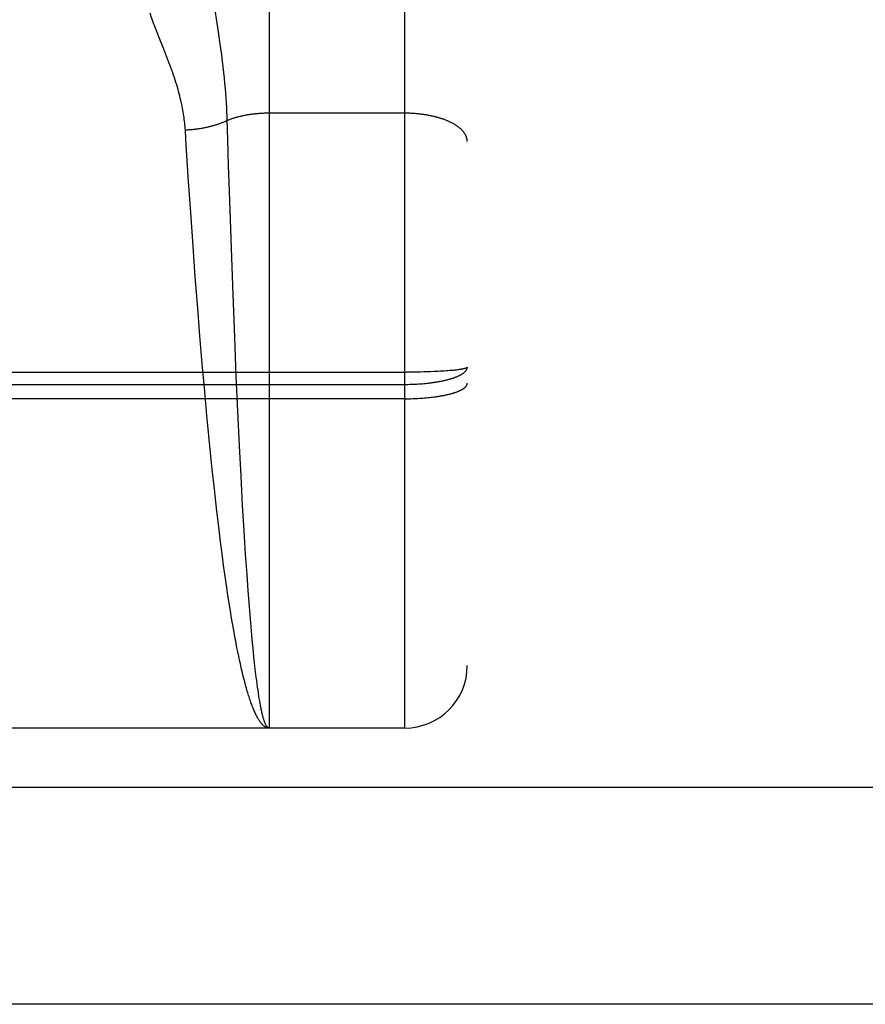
# Model space of a CAD drawing. Header units: inches. Extents: x 0 to 253, y 0 to 164.
# Tile 20 of 97: x 82.227 to 82.632, y 46.093 to 46.565. Entities that reach past the tile are written whole.
import ezdxf

# ---------------------------------------------------------------- set-up
doc = ezdxf.new("R2010")
doc.units = ezdxf.units.IN
doc.header["$LTSCALE"] = 13.939812
doc.header["$MEASUREMENT"] = 0
doc.linetypes.add('HIDDEN', pattern=[0.2, 0.1, -0.1])
doc.layers.add('RIGHTHAND_DOOR_ASSEMBLY', color=7, linetype='CONTINUOUS')

msp = doc.modelspace()

# ---------------------------------------------------------------- linework, layer by layer
at = {"layer": 'RIGHTHAND_DOOR_ASSEMBLY', "color": 8, "linetype": 'HIDDEN'}
for p, q in [((82.41133, 46.22543), (82.41133, 48.01043)), ((82.44133, 47.98043), (82.44133, 46.25543)), ((82.34633, 47.03623), (82.34633, 46.22543)), ((82.32204, 46.55951), (82.31968, 46.57523)), ((82.29346, 46.55698), (82.29261, 46.55914)), ((82.32275, 46.55461), (82.32204, 46.55951)), ((82.2958, 46.5511), (82.29346, 46.55698)), ((82.32319, 46.55144), (82.32275, 46.55461)), ((82.29678, 46.54861), (82.2958, 46.5511)), ((82.3236, 46.54838), (82.32319, 46.55144)), ((82.32398, 46.54542), (82.3236, 46.54838)), ((82.32432, 46.54259), (82.32398, 46.54542)), ((82.32463, 46.53987), (82.32432, 46.54259)), ((82.3249, 46.53726), (82.32463, 46.53987)), ((82.32515, 46.53474), (82.3249, 46.53726)), ((82.32536, 46.53231), (82.32515, 46.53474)), ((82.32555, 46.52996), (82.32536, 46.53231)), ((82.32572, 46.52767), (82.32555, 46.52996)), ((82.32586, 46.52543), (82.32572, 46.52767)), ((82.32599, 46.52324), (82.32586, 46.52543)), ((82.32609, 46.52109), (82.32599, 46.52324)), ((82.41133, 46.5204), (82.34592, 46.5204)), ((82.3064, 46.50794), (82.30613, 46.51229)), ((82.3265, 46.50773), (82.32636, 46.51235)), ((82.30755, 46.48995), (82.3064, 46.50794)), ((82.32669, 46.50149), (82.3265, 46.50773)), ((82.32689, 46.49516), (82.32669, 46.50149)), ((82.32714, 46.48712), (82.32689, 46.49516)), ((82.30871, 46.47275), (82.30755, 46.48995)), ((82.32757, 46.47401), (82.32714, 46.48712)), ((82.3282, 46.45561), (82.32757, 46.47401)), ((82.30984, 46.45665), (82.30871, 46.47275)), ((82.31092, 46.44188), (82.30984, 46.45665)), ((82.329, 46.43349), (82.3282, 46.45561)), ((82.31207, 46.42694), (82.31092, 46.44188)), ((82.3298, 46.41295), (82.329, 46.43349)), ((82.31314, 46.4136), (82.31207, 46.42694)), ((82.31425, 46.40025), (82.31314, 46.4136)), ((82.33058, 46.39421), (82.3298, 46.41295)), ((82.31542, 46.38697), (82.31425, 46.40025)), ((81.84548, 46.39617), (82.41217, 46.39617)), ((82.33133, 46.3774), (82.33058, 46.39421)), ((82.41385, 46.39618), (82.41217, 46.39617)), ((82.41552, 46.39619), (82.41385, 46.39618)), ((82.41718, 46.39622), (82.41552, 46.39619)), ((82.41882, 46.39625), (82.41718, 46.39622)), ((82.42044, 46.39629), (82.41882, 46.39625)), ((82.42202, 46.39633), (82.42044, 46.39629)), ((82.42358, 46.39638), (82.42202, 46.39633)), ((82.4251, 46.39644), (82.42358, 46.39638)), ((82.4262, 46.39649), (82.4251, 46.39644)), ((82.42729, 46.39654), (82.4262, 46.39649)), ((82.42834, 46.3966), (82.42729, 46.39654)), ((82.42937, 46.39666), (82.42834, 46.3966)), ((82.43036, 46.39672), (82.42937, 46.39666)), ((82.43132, 46.39679), (82.43036, 46.39672)), ((82.43224, 46.39686), (82.43132, 46.39679)), ((82.43283, 46.39691), (82.43224, 46.39686)), ((82.43341, 46.39696), (82.43283, 46.39691)), ((82.43397, 46.39701), (82.43341, 46.39696)), ((82.43452, 46.39706), (82.43397, 46.39701)), ((82.43504, 46.39711), (82.43452, 46.39706)), ((82.43555, 46.39717), (82.43504, 46.39711)), ((82.43603, 46.39722), (82.43555, 46.39717)), ((82.4365, 46.39728), (82.43603, 46.39722)), ((82.43695, 46.39734), (82.4365, 46.39728)), ((82.43738, 46.3974), (82.43695, 46.39734)), ((81.84591, 46.39034), (82.41133, 46.39034)), ((82.41133, 46.39034), (82.41217, 46.39034)), ((82.41217, 46.39034), (82.41301, 46.39035)), ((82.41301, 46.39035), (82.41385, 46.39037)), ((82.41385, 46.39037), (82.41469, 46.39039)), ((82.41469, 46.39039), (82.41552, 46.39042)), ((82.41552, 46.39042), (82.41635, 46.39046)), ((82.41635, 46.39046), (82.41718, 46.3905)), ((82.41718, 46.3905), (82.418, 46.39055)), ((82.418, 46.39055), (82.41882, 46.3906)), ((82.41882, 46.3906), (82.41963, 46.39066)), ((82.41963, 46.39066), (82.42044, 46.39073)), ((82.42044, 46.39073), (82.42123, 46.3908)), ((82.42123, 46.3908), (82.42202, 46.39088)), ((82.31648, 46.37545), (82.31542, 46.38697)), ((82.42396, 46.38413), (82.42472, 46.38422)), ((82.42472, 46.38422), (82.42547, 46.38431)), ((82.41175, 46.38343), (81.84633, 46.38343)), ((82.41175, 46.38343), (82.41259, 46.38344)), ((82.41259, 46.38344), (82.41343, 46.38345)), ((82.41343, 46.38345), (82.41427, 46.38347)), ((82.41427, 46.38347), (82.4151, 46.38349)), ((82.4151, 46.38349), (82.41594, 46.38352)), ((82.41594, 46.38352), (82.41676, 46.38356)), ((82.41676, 46.38356), (82.41759, 46.3836)), ((82.41759, 46.3836), (82.41841, 46.38365)), ((82.41841, 46.38365), (82.41922, 46.3837)), ((82.41922, 46.3837), (82.42003, 46.38376)), ((82.42003, 46.38376), (82.42083, 46.38382)), ((82.42083, 46.38382), (82.42163, 46.38389)), ((82.42163, 46.38389), (82.42241, 46.38396)), ((82.42241, 46.38396), (82.42319, 46.38404)), ((82.42319, 46.38404), (82.42396, 46.38413)), ((82.31679, 46.37216), (82.31648, 46.37545)), ((82.33212, 46.3608), (82.33133, 46.3774)), ((82.31791, 46.36075), (82.31679, 46.37216)), ((82.31905, 46.34954), (82.31791, 46.36075)), ((82.33286, 46.34626), (82.33212, 46.3608)), ((82.32006, 46.34014), (82.31905, 46.34954)), ((82.33362, 46.33221), (82.33286, 46.34626)), ((82.32041, 46.33705), (82.32006, 46.34014)), ((82.32127, 46.32944), (82.32041, 46.33705)), ((82.33433, 46.3202), (82.33362, 46.33221)), ((82.32215, 46.322), (82.32127, 46.32944)), ((82.32305, 46.31475), (82.32215, 46.322)), ((82.33505, 46.3087), (82.33433, 46.3202)), ((82.32378, 46.30909), (82.32305, 46.31475)), ((82.32451, 46.30356), (82.32378, 46.30909)), ((82.3357, 46.2991), (82.33505, 46.3087)), ((82.32526, 46.29818), (82.32451, 46.30356)), ((82.32601, 46.29295), (82.32526, 46.29818)), ((82.33626, 46.29125), (82.3357, 46.2991)), ((82.32658, 46.28912), (82.32601, 46.29295)), ((82.33684, 46.28375), (82.33626, 46.29125)), ((82.32716, 46.28538), (82.32658, 46.28912)), ((82.32774, 46.28174), (82.32716, 46.28538)), ((82.32832, 46.27819), (82.32774, 46.28174)), ((82.33733, 46.2778), (82.33684, 46.28375)), ((82.32891, 46.27474), (82.32832, 46.27819)), ((82.33782, 46.27212), (82.33733, 46.2778)), ((82.32951, 46.27139), (82.32891, 46.27474)), ((82.3299, 46.26921), (82.32951, 46.27139)), ((82.33821, 46.26778), (82.33782, 46.27212)), ((82.3303, 46.26708), (82.3299, 46.26921)), ((82.33861, 46.26363), (82.33821, 46.26778)), ((82.33131, 46.26196), (82.3309, 46.26397)), ((82.33171, 46.25999), (82.33131, 46.26196)), ((82.33902, 46.25968), (82.33861, 46.26363)), ((82.33212, 46.25808), (82.33171, 46.25999)), ((82.33253, 46.25621), (82.33212, 46.25808)), ((82.33932, 46.25684), (82.33902, 46.25968)), ((82.33953, 46.25501), (82.33932, 46.25684)), ((82.33294, 46.2544), (82.33253, 46.25621)), ((82.33335, 46.25263), (82.33294, 46.2544)), ((82.33376, 46.25092), (82.33335, 46.25263)), ((82.33984, 46.25236), (82.33953, 46.25501)), ((82.34015, 46.24983), (82.33984, 46.25236)), ((82.33417, 46.24926), (82.33376, 46.25092)), ((82.33459, 46.24765), (82.33417, 46.24926)), ((82.34035, 46.24821), (82.34015, 46.24983)), ((82.34056, 46.24664), (82.34035, 46.24821)), ((82.34077, 46.24512), (82.34056, 46.24664)), ((82.34098, 46.24366), (82.34077, 46.24512)), ((82.34119, 46.24225), (82.34098, 46.24366)), ((82.3414, 46.24089), (82.34119, 46.24225)), ((82.34161, 46.23959), (82.3414, 46.24089)), ((82.34182, 46.23835), (82.34161, 46.23959)), ((82.34203, 46.23716), (82.34182, 46.23835)), ((82.41133, 46.22543), (81.84633, 46.22543)), ((113.89933, 46.19693), (79.29583, 46.19693))]:
    msp.add_line(p, q, dxfattribs=at)
at = {"layer": 'RIGHTHAND_DOOR_ASSEMBLY', "color": 3, "linetype": 'Continuous'}
msp.add_line((113.89933, 46.09293), (79.29583, 46.09293), dxfattribs=at)
at = {"layer": 'RIGHTHAND_DOOR_ASSEMBLY', "color": 8, "linetype": 'HIDDEN'}
for points in [[(82.29261, 46.55914), (82.29181, 46.56119), (82.29144, 46.56218), (82.29108, 46.56314), (82.29074, 46.56407), (82.29041, 46.56498), (82.29009, 46.56586), (82.28979, 46.56672), (82.28951, 46.56756), (82.28924, 46.56838)], [(82.30613, 46.51229), (82.30607, 46.51314), (82.30601, 46.51399), (82.30593, 46.51485), (82.30585, 46.51571), (82.30575, 46.51658), (82.30564, 46.51745), (82.30553, 46.51834), (82.3054, 46.51923), (82.30526, 46.52013), (82.30511, 46.52104), (82.30495, 46.52195), (82.30478, 46.52288), (82.3046, 46.52382), (82.3044, 46.52476), (82.30419, 46.52573), (82.30396, 46.5267), (82.30373, 46.52769), (82.30347, 46.5287), (82.30321, 46.52972), (82.30292, 46.53077), (82.30263, 46.53183), (82.30231, 46.53291), (82.30198, 46.53401), (82.30163, 46.53514), (82.30126, 46.53628), (82.30088, 46.53745), (82.30048, 46.53863), (82.30006, 46.53983), (82.29963, 46.54106), (82.29918, 46.54229), (82.29872, 46.54355), (82.29824, 46.54481), (82.29776, 46.54608), (82.29678, 46.54861)], [(82.32623, 46.5169), (82.32591, 46.51675), (82.32559, 46.5166), (82.32527, 46.51646), (82.32494, 46.51631), (82.32461, 46.51617), (82.32427, 46.51603), (82.32393, 46.51589), (82.32359, 46.51575), (82.32325, 46.51562), (82.3229, 46.51549), (82.32254, 46.51536), (82.32219, 46.51523), (82.32183, 46.51511), (82.32147, 46.51498), (82.3211, 46.51486), (82.32073, 46.51475), (82.32036, 46.51463), (82.31999, 46.51452), (82.31961, 46.51441), (82.31923, 46.5143), (82.31885, 46.5142), (82.31846, 46.51409), (82.31808, 46.51399), (82.31769, 46.5139), (82.31729, 46.5138), (82.3169, 46.51371), (82.3165, 46.51362), (82.3161, 46.51353), (82.3157, 46.51345), (82.3153, 46.51337), (82.3149, 46.51329), (82.31449, 46.51321), (82.31408, 46.51314), (82.31367, 46.51307), (82.31326, 46.513), (82.31285, 46.51294), (82.31244, 46.51287), (82.31202, 46.51282), (82.31161, 46.51276), (82.31119, 46.51271), (82.31077, 46.51265), (82.31035, 46.51261), (82.30993, 46.51256), (82.30951, 46.51252), (82.30909, 46.51248), (82.30867, 46.51244), (82.30825, 46.51241), (82.30782, 46.51238), (82.3074, 46.51235), (82.30698, 46.51233), (82.30655, 46.51231), (82.30613, 46.51229)], [(82.32636, 46.51235), (82.3262, 46.51794), (82.32617, 46.51898), (82.32609, 46.52109)], [(82.34592, 46.5204), (82.34551, 46.5204), (82.3451, 46.52039), (82.3447, 46.52038), (82.34429, 46.52037), (82.34388, 46.52036), (82.34348, 46.52034), (82.34307, 46.52032), (82.34267, 46.5203), (82.34226, 46.52028), (82.34186, 46.52025), (82.34145, 46.52022), (82.34105, 46.52019), (82.34065, 46.52016), (82.34025, 46.52012), (82.33985, 46.52008), (82.33945, 46.52004), (82.33906, 46.52), (82.33866, 46.51995), (82.33827, 46.5199), (82.33788, 46.51985), (82.33749, 46.5198), (82.3371, 46.51974), (82.33671, 46.51969), (82.33633, 46.51963), (82.33594, 46.51956), (82.33556, 46.5195), (82.33518, 46.51943), (82.3348, 46.51936), (82.33443, 46.51929), (82.33405, 46.51921), (82.33368, 46.51914), (82.33331, 46.51906), (82.33295, 46.51898), (82.33258, 46.51889), (82.33222, 46.51881), (82.33186, 46.51872), (82.33151, 46.51863), (82.33116, 46.51854), (82.33081, 46.51844), (82.33046, 46.51835), (82.33011, 46.51825), (82.32977, 46.51815), (82.32943, 46.51804), (82.3291, 46.51794), (82.32877, 46.51783), (82.32844, 46.51772), (82.32811, 46.51761), (82.32779, 46.5175), (82.32747, 46.51738), (82.32715, 46.51727), (82.32684, 46.51715), (82.32653, 46.51703), (82.32623, 46.5169)], [(82.44133, 46.50681), (82.44132, 46.507), (82.44131, 46.50719), (82.4413, 46.50738), (82.44128, 46.50757), (82.44125, 46.50776), (82.44122, 46.50795), (82.44118, 46.50814), (82.44114, 46.50833), (82.44109, 46.50852), (82.44103, 46.50871), (82.44097, 46.5089), (82.4409, 46.50909), (82.44083, 46.50928), (82.44075, 46.50946), (82.44066, 46.50965), (82.44057, 46.50984), (82.44048, 46.51002), (82.44038, 46.51021), (82.44027, 46.51039), (82.44015, 46.51057), (82.44003, 46.51076), (82.43991, 46.51094), (82.43978, 46.51112), (82.43964, 46.5113), (82.4395, 46.51148), (82.43935, 46.51166), (82.4392, 46.51184), (82.43904, 46.51201), (82.43888, 46.51219), (82.43871, 46.51236), (82.43854, 46.51254), (82.43836, 46.51271), (82.43817, 46.51288), (82.43798, 46.51305), (82.43778, 46.51322), (82.43758, 46.51339), (82.43738, 46.51355), (82.43717, 46.51372), (82.43695, 46.51388), (82.43673, 46.51404), (82.4365, 46.5142), (82.43627, 46.51436), (82.43603, 46.51452), (82.43579, 46.51468), (82.43555, 46.51483), (82.4353, 46.51498), (82.43504, 46.51514), (82.43478, 46.51529), (82.43452, 46.51543), (82.43425, 46.51558), (82.43397, 46.51573), (82.4337, 46.51587), (82.43341, 46.51601), (82.43313, 46.51615), (82.43283, 46.51629), (82.43254, 46.51642), (82.43224, 46.51656), (82.43194, 46.51669), (82.43163, 46.51682), (82.43132, 46.51695), (82.431, 46.51707), (82.43068, 46.5172), (82.43036, 46.51732), (82.43003, 46.51744), (82.4297, 46.51756), (82.42937, 46.51767), (82.42903, 46.51779), (82.42869, 46.5179), (82.42834, 46.51801), (82.42799, 46.51811), (82.42764, 46.51822), (82.42729, 46.51832), (82.42693, 46.51842), (82.42657, 46.51852), (82.4262, 46.51861), (82.42584, 46.51871), (82.42547, 46.5188), (82.4251, 46.51889), (82.42472, 46.51897), (82.42434, 46.51906), (82.42396, 46.51914), (82.42358, 46.51922), (82.42319, 46.51929), (82.42281, 46.51937), (82.42242, 46.51944), (82.42202, 46.51951), (82.42163, 46.51958), (82.42123, 46.51964), (82.42084, 46.5197), (82.42044, 46.51976), (82.42003, 46.51982), (82.41963, 46.51987), (82.41923, 46.51992), (82.41882, 46.51997), (82.41841, 46.52002), (82.418, 46.52006), (82.41759, 46.5201), (82.41718, 46.52014), (82.41677, 46.52018), (82.41635, 46.52021), (82.41594, 46.52024), (82.41552, 46.52027), (82.4151, 46.5203), (82.41469, 46.52032), (82.41427, 46.52034), (82.41385, 46.52036), (82.41343, 46.52037), (82.41301, 46.52038), (82.41259, 46.52039), (82.41217, 46.5204), (82.41175, 46.5204), (82.41133, 46.5204)], [(82.42202, 46.39088), (82.42242, 46.39093), (82.42281, 46.39097), (82.42319, 46.39101), (82.42358, 46.39106), (82.42396, 46.39111), (82.42434, 46.39116), (82.42472, 46.39121), (82.4251, 46.39126), (82.42547, 46.39132), (82.42584, 46.39137), (82.4262, 46.39143), (82.42657, 46.39149), (82.42693, 46.39155), (82.42729, 46.39161), (82.42764, 46.39167), (82.42799, 46.39173), (82.42834, 46.3918), (82.42869, 46.39186), (82.42903, 46.39193), (82.42937, 46.392), (82.4297, 46.39207), (82.43003, 46.39214), (82.43036, 46.39222), (82.43068, 46.39229), (82.431, 46.39237), (82.43132, 46.39244), (82.43163, 46.39252), (82.43194, 46.3926), (82.43224, 46.39268), (82.43254, 46.39276), (82.43283, 46.39284), (82.43313, 46.39293), (82.43341, 46.39301), (82.4337, 46.3931), (82.43397, 46.39318), (82.43425, 46.39327), (82.43452, 46.39336), (82.43478, 46.39345), (82.43504, 46.39354), (82.4353, 46.39363), (82.43555, 46.39373), (82.43579, 46.39382), (82.43603, 46.39392), (82.43627, 46.39401), (82.4365, 46.39411), (82.43673, 46.39421), (82.43695, 46.39431), (82.43717, 46.3944), (82.43738, 46.39451), (82.43758, 46.39461), (82.43778, 46.39471), (82.43798, 46.39481), (82.43817, 46.39491), (82.43836, 46.39502), (82.43854, 46.39512), (82.43871, 46.39523), (82.43888, 46.39533), (82.43904, 46.39544), (82.4392, 46.39555), (82.43935, 46.39566), (82.4395, 46.39576), (82.43964, 46.39587), (82.43978, 46.39598), (82.43991, 46.39609), (82.44003, 46.3962), (82.44015, 46.39632), (82.44027, 46.39643), (82.44038, 46.39654), (82.44048, 46.39665), (82.44057, 46.39676), (82.44066, 46.39688), (82.44075, 46.39699), (82.44083, 46.3971), (82.4409, 46.39722), (82.44097, 46.39733), (82.44103, 46.39745), (82.44109, 46.39756), (82.44114, 46.39768), (82.44118, 46.39779), (82.44122, 46.39791), (82.44125, 46.39802), (82.44128, 46.39814), (82.4413, 46.39825), (82.44131, 46.39837), (82.44132, 46.39849), (82.44133, 46.3986)], [(82.44133, 46.3986), (82.44132, 46.39857), (82.44131, 46.39853), (82.4413, 46.3985), (82.44128, 46.39847), (82.44125, 46.39843), (82.44122, 46.3984), (82.44118, 46.39836), (82.44114, 46.39833), (82.44109, 46.3983), (82.44103, 46.39826), (82.44097, 46.39823), (82.4409, 46.39819), (82.44083, 46.39816), (82.44075, 46.39813), (82.44066, 46.39809), (82.44057, 46.39806), (82.44048, 46.39803), (82.44038, 46.39799), (82.44027, 46.39796), (82.44015, 46.39793), (82.44003, 46.3979), (82.43991, 46.39786), (82.43978, 46.39783), (82.43964, 46.3978), (82.4395, 46.39777), (82.43935, 46.39774), (82.4392, 46.3977), (82.43904, 46.39767), (82.43888, 46.39764), (82.43871, 46.39761), (82.43854, 46.39758), (82.43836, 46.39755), (82.43817, 46.39752), (82.43798, 46.39749), (82.43778, 46.39746), (82.43758, 46.39743), (82.43738, 46.3974)], [(82.42547, 46.38431), (82.42584, 46.38436), (82.4262, 46.38442), (82.42657, 46.38447), (82.42693, 46.38452), (82.42728, 46.38458), (82.42764, 46.38463), (82.42799, 46.38469), (82.42834, 46.38475), (82.42868, 46.38481), (82.42903, 46.38487), (82.42936, 46.38493), (82.4297, 46.385), (82.43003, 46.38506), (82.43036, 46.38513), (82.43068, 46.38519), (82.431, 46.38526), (82.43131, 46.38533), (82.43163, 46.3854), (82.43193, 46.38547), (82.43224, 46.38554), (82.43254, 46.38562), (82.43283, 46.38569), (82.43312, 46.38577), (82.43341, 46.38584), (82.43369, 46.38592), (82.43397, 46.386), (82.43425, 46.38608), (82.43451, 46.38616), (82.43478, 46.38624), (82.43504, 46.38632), (82.43529, 46.3864), (82.43555, 46.38649), (82.43579, 46.38657), (82.43603, 46.38666), (82.43627, 46.38674), (82.4365, 46.38683), (82.43673, 46.38692), (82.43695, 46.38701), (82.43716, 46.3871), (82.43738, 46.38719), (82.43758, 46.38728), (82.43778, 46.38737), (82.43798, 46.38746), (82.43817, 46.38756), (82.43835, 46.38765), (82.43853, 46.38774), (82.43871, 46.38784), (82.43888, 46.38793), (82.43904, 46.38803), (82.4392, 46.38813), (82.43935, 46.38822), (82.4395, 46.38832), (82.43964, 46.38842), (82.43978, 46.38852), (82.43991, 46.38862), (82.44003, 46.38871), (82.44015, 46.38881), (82.44027, 46.38891), (82.44038, 46.38902), (82.44048, 46.38912), (82.44057, 46.38922), (82.44066, 46.38932), (82.44075, 46.38942), (82.44083, 46.38952), (82.4409, 46.38963), (82.44097, 46.38973), (82.44103, 46.38983), (82.44109, 46.38993), (82.44114, 46.39004), (82.44118, 46.39014), (82.44122, 46.39024), (82.44125, 46.39035), (82.44128, 46.39045), (82.4413, 46.39055), (82.44131, 46.39066), (82.44132, 46.39076), (82.44133, 46.39087)], [(82.3309, 46.26397), (82.3305, 46.26603), (82.3303, 46.26708)], [(82.34633, 46.22543), (82.34611, 46.22544), (82.34589, 46.22546), (82.34568, 46.2255), (82.34546, 46.22555), (82.34524, 46.22562), (82.34503, 46.2257), (82.34481, 46.2258), (82.3446, 46.22591), (82.34438, 46.22604), (82.34416, 46.22618), (82.34395, 46.22634), (82.34373, 46.22651), (82.34352, 46.2267), (82.3433, 46.2269), (82.34308, 46.22712), (82.34287, 46.22735), (82.34265, 46.22759), (82.34244, 46.22786), (82.34222, 46.22813), (82.34201, 46.22842), (82.34179, 46.22873), (82.34158, 46.22905), (82.34136, 46.22938), (82.34115, 46.22973), (82.34093, 46.2301), (82.34072, 46.23048), (82.3405, 46.23087), (82.34029, 46.23128), (82.34007, 46.2317), (82.33986, 46.23214), (82.33965, 46.23259), (82.33943, 46.23305), (82.33922, 46.23353), (82.33901, 46.23403), (82.33879, 46.23454), (82.33858, 46.23506), (82.33837, 46.2356), (82.33816, 46.23615), (82.33794, 46.23671), (82.33773, 46.23729), (82.33752, 46.23789), (82.33731, 46.2385), (82.3371, 46.23912), (82.33689, 46.23975), (82.33668, 46.2404), (82.33647, 46.24107), (82.33626, 46.24174), (82.33605, 46.24243), (82.33584, 46.24314), (82.33563, 46.24386), (82.33542, 46.24459), (82.33521, 46.24533), (82.335, 46.24609), (82.33479, 46.24686), (82.33459, 46.24765)], [(82.34633, 46.22543), (82.34622, 46.22544), (82.34611, 46.22546), (82.346, 46.2255), (82.34589, 46.22555), (82.34579, 46.22562), (82.34568, 46.2257), (82.34557, 46.2258), (82.34546, 46.22591), (82.34535, 46.22603), (82.34524, 46.22617), (82.34514, 46.22633), (82.34503, 46.2265), (82.34492, 46.22668), (82.34481, 46.22688), (82.34471, 46.2271), (82.3446, 46.22733), (82.34449, 46.22757), (82.34438, 46.22783), (82.34427, 46.2281), (82.34417, 46.22839), (82.34406, 46.22869), (82.34395, 46.229), (82.34384, 46.22934), (82.34374, 46.22968), (82.34363, 46.23004), (82.34352, 46.23042), (82.34341, 46.2308), (82.34331, 46.23121), (82.3432, 46.23163), (82.34309, 46.23206), (82.34299, 46.2325), (82.34288, 46.23296), (82.34277, 46.23344), (82.34267, 46.23393), (82.34256, 46.23443), (82.34245, 46.23495), (82.34235, 46.23548), (82.34224, 46.23603), (82.34214, 46.23659), (82.34203, 46.23716)]]:
    msp.add_lwpolyline(points, dxfattribs=at)
msp.add_arc((82.41133, 46.25543), 0.03, 270, 360, dxfattribs=at)

doc.saveas('drawing.dxf')
